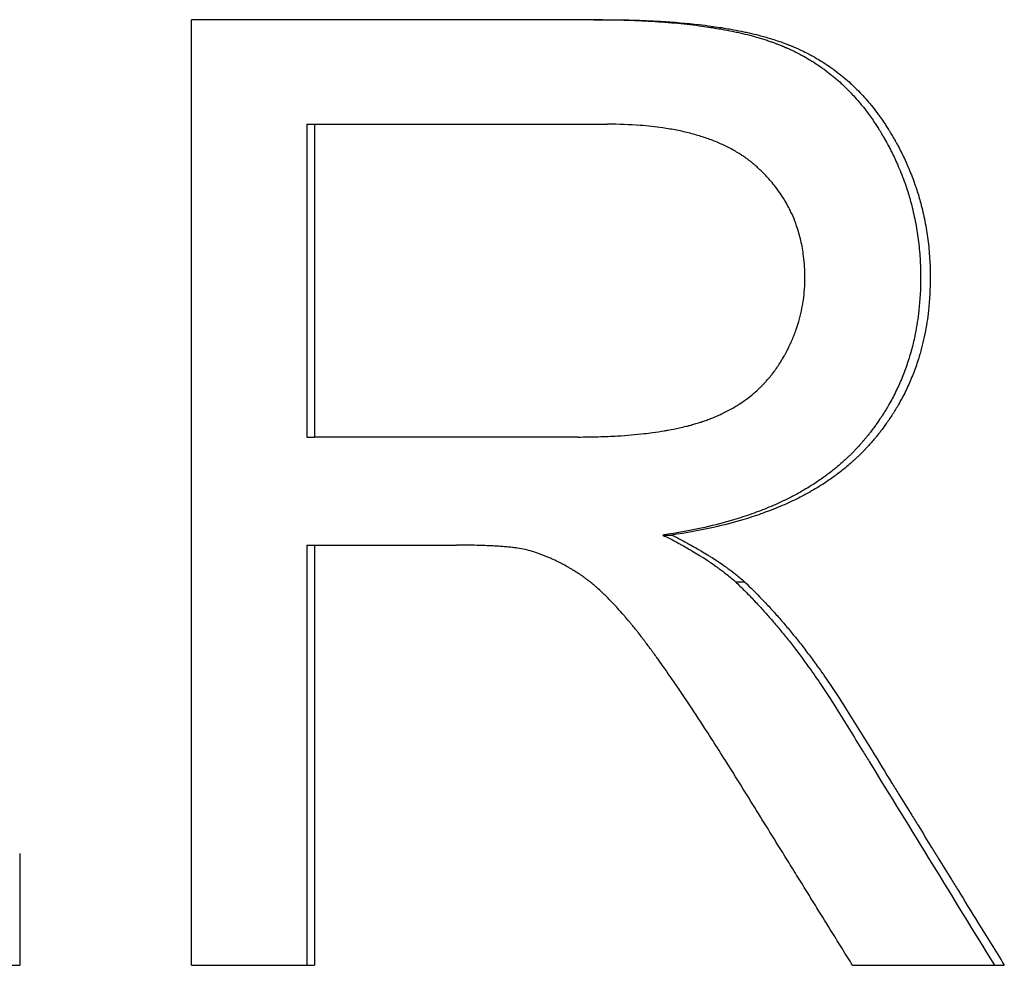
# Model space of a CAD drawing. Extents: x -5.4 to 5.4, y 0 to 11.
# Tile 10 of 11: x 0.539 to 0.788, y 5.904 to 6.144. Entities that reach past the tile are written whole.
import ezdxf

# ---------------------------------------------------------------- set-up
doc = ezdxf.new("R2010")
doc.units = 0
doc.header["$MEASUREMENT"] = 0
doc.layers.get('0').update_dxf_attribs({"linetype": 'CONTINUOUS'})

msp = doc.modelspace()

# ---------------------------------------------------------------- linework, layer by layer
for p, q in [((0.68637, 6.14428), (0.58209, 6.14428)), ((0.58209, 5.90428), (0.58209, 6.14428)), ((0.6114, 6.11775), (0.6114, 6.03836)), ((0.6114, 6.11775), (0.61334, 6.11775)), ((0.61334, 6.11775), (0.61334, 6.03836)), ((0.61334, 6.11775), (0.68762, 6.11775)), ((0.6114, 6.03836), (0.61334, 6.03836)), ((0.68012, 6.03836), (0.61334, 6.03836)), ((0.70162, 6.01349), (0.70385, 6.01349)), ((0.6114, 6.01092), (0.61334, 6.01092)), ((0.61334, 6.01092), (0.61334, 5.90428)), ((0.61334, 6.01092), (0.64936, 6.01092)), ((0.72009, 6.0016), (0.72238, 6.0016)), ((0.53853, 5.93263), (0.53853, 5.90428)), ((0.36112, 5.90428), (0.53853, 5.90428)), ((0.58209, 5.90428), (0.61334, 5.90428)), ((0.74977, 5.90428), (0.78827, 5.90428))]:
    msp.add_line(p, q)
for points, knots in [([(0.68419, 6.14428), (0.68678, 6.14428), (0.6893, 6.14424), (0.69174, 6.14418), (0.69418, 6.14411), (0.69654, 6.14401), (0.69882, 6.14387), (0.69997, 6.14381), (0.70109, 6.14373), (0.70219, 6.14364), (0.7044, 6.14348), (0.70652, 6.14327), (0.70857, 6.14304), (0.7096, 6.14292), (0.7106, 6.14279), (0.71159, 6.14266), (0.71307, 6.14245), (0.7145, 6.14223), (0.7159, 6.14199), (0.71636, 6.14191), (0.71682, 6.14183), (0.71727, 6.14174), (0.71818, 6.14157), (0.71907, 6.1414), (0.71994, 6.14121), (0.72038, 6.14112), (0.72081, 6.14102), (0.72123, 6.14092), (0.72208, 6.14073), (0.72291, 6.14053), (0.72372, 6.14032), (0.72413, 6.14021), (0.72453, 6.1401), (0.72493, 6.13999), (0.72552, 6.13983), (0.7261, 6.13966), (0.72668, 6.13948), (0.72687, 6.13942), (0.72706, 6.13937), (0.72724, 6.13931), (0.72762, 6.13919), (0.72799, 6.13907), (0.72836, 6.13895), (0.72854, 6.13888), (0.72873, 6.13882), (0.72891, 6.13876), (0.72918, 6.13867), (0.72945, 6.13857), (0.72971, 6.13848), (0.72998, 6.13838), (0.73024, 6.13828), (0.7305, 6.13818), (0.73059, 6.13815), (0.73068, 6.13812), (0.73076, 6.13809), (0.73094, 6.13802), (0.73111, 6.13795), (0.73128, 6.13789), (0.73136, 6.13785), (0.73145, 6.13782), (0.73153, 6.13778), (0.7317, 6.13772), (0.73187, 6.13765), (0.73204, 6.13758), (0.73212, 6.13754), (0.73221, 6.13751), (0.73229, 6.13747), (0.73246, 6.1374), (0.73262, 6.13733), (0.73279, 6.13726), (0.73287, 6.13723), (0.73296, 6.13719), (0.73304, 6.13715), (0.73321, 6.13708), (0.73337, 6.13701), (0.73354, 6.13693), (0.73362, 6.1369), (0.7337, 6.13686), (0.73378, 6.13682), (0.73403, 6.13671), (0.73427, 6.1366), (0.73452, 6.13648), (0.73468, 6.1364), (0.73484, 6.13632), (0.735, 6.13625), (0.73549, 6.13601), (0.73597, 6.13577), (0.73644, 6.13551), (0.73676, 6.13535), (0.73707, 6.13518), (0.73739, 6.135), (0.73801, 6.13465), (0.73863, 6.13429), (0.73923, 6.13392), (0.73954, 6.13373), (0.73984, 6.13354), (0.74014, 6.13335), (0.74074, 6.13296), (0.74133, 6.13256), (0.74191, 6.13215), (0.7422, 6.13195), (0.74249, 6.13174), (0.74277, 6.13153), (0.74335, 6.1311), (0.74391, 6.13066), (0.74447, 6.13021), (0.74475, 6.12999), (0.74502, 6.12976), (0.7453, 6.12953), (0.74584, 6.12906), (0.74638, 6.12859), (0.74691, 6.1281), (0.74718, 6.12785), (0.74744, 6.1276), (0.7477, 6.12735), (0.74822, 6.12685), (0.74873, 6.12634), (0.74924, 6.12581), (0.74949, 6.12554), (0.74974, 6.12528), (0.74999, 6.12501), (0.75049, 6.12447), (0.75097, 6.12391), (0.75145, 6.12335), (0.75169, 6.12306), (0.75193, 6.12278), (0.75216, 6.12249), (0.75263, 6.12191), (0.7531, 6.12132), (0.75355, 6.12071), (0.75378, 6.12041), (0.754, 6.1201), (0.75422, 6.11979), (0.75456, 6.11933), (0.75488, 6.11886), (0.75521, 6.11838), (0.75532, 6.11822), (0.75542, 6.11806), (0.75553, 6.1179), (0.75574, 6.11758), (0.75596, 6.11725), (0.75616, 6.11693), (0.75627, 6.11676), (0.75637, 6.1166), (0.75648, 6.11643), (0.75663, 6.11618), (0.75679, 6.11593), (0.75694, 6.11568), (0.75699, 6.1156), (0.75704, 6.11551), (0.75709, 6.11543), (0.75719, 6.11526), (0.7573, 6.11509), (0.7574, 6.11492), (0.75745, 6.11483), (0.7575, 6.11475), (0.75755, 6.11466), (0.75765, 6.11449), (0.75774, 6.11432), (0.75784, 6.11415), (0.75789, 6.11406), (0.75794, 6.11398), (0.75799, 6.11389), (0.75809, 6.11372), (0.75818, 6.11355), (0.75828, 6.11338), (0.75833, 6.11329), (0.75837, 6.1132), (0.75842, 6.11312), (0.75856, 6.11286), (0.75871, 6.1126), (0.75884, 6.11234), (0.75894, 6.11217), (0.75903, 6.11199), (0.75912, 6.11182), (0.7593, 6.11147), (0.75948, 6.11112), (0.75966, 6.11077), (0.75974, 6.1106), (0.75983, 6.11042), (0.75992, 6.11025), (0.76018, 6.10972), (0.76043, 6.10919), (0.76067, 6.10866), (0.76084, 6.10831), (0.761, 6.10795), (0.76115, 6.10759), (0.76147, 6.10688), (0.76177, 6.10616), (0.76206, 6.10544), (0.7622, 6.10508), (0.76234, 6.10472), (0.76248, 6.10436), (0.76276, 6.10363), (0.76302, 6.1029), (0.76327, 6.10216), (0.7634, 6.1018), (0.76352, 6.10143), (0.76364, 6.10106), (0.764, 6.09995), (0.76433, 6.09883), (0.76463, 6.0977), (0.76483, 6.09695), (0.76502, 6.09619), (0.76519, 6.09543), (0.76554, 6.09391), (0.76584, 6.09237), (0.7661, 6.09081), (0.76622, 6.09003), (0.76633, 6.08925), (0.76643, 6.08846), (0.76664, 6.08688), (0.76679, 6.08529), (0.76689, 6.08368), (0.76699, 6.08207), (0.76704, 6.08044), (0.76704, 6.07879)], [0, 0, 0, 0, 0.125, 0.125, 0.125, 0.25, 0.25, 0.25, 0.3125, 0.3125, 0.3125, 0.4375, 0.4375, 0.4375, 0.5, 0.5, 0.5, 0.59375, 0.59375, 0.59375, 0.625, 0.625, 0.625, 0.6875, 0.6875, 0.6875, 0.71875, 0.71875, 0.71875, 0.78125, 0.78125, 0.78125, 0.8125, 0.8125, 0.8125, 0.859375, 0.859375, 0.859375, 0.875, 0.875, 0.875, 0.90625, 0.90625, 0.90625, 0.921875, 0.921875, 0.921875, 0.945312, 0.945312, 0.945312, 0.96875, 0.96875, 0.96875, 0.976562, 0.976562, 0.976562, 0.992188, 0.992188, 0.992188, 1, 1, 1, 1.015625, 1.015625, 1.015625, 1.023438, 1.023438, 1.023438, 1.039062, 1.039062, 1.039062, 1.046875, 1.046875, 1.046875, 1.0625, 1.0625, 1.0625, 1.070312, 1.070312, 1.070312, 1.09375, 1.09375, 1.09375, 1.109375, 1.109375, 1.109375, 1.15625, 1.15625, 1.15625, 1.1875, 1.1875, 1.1875, 1.25, 1.25, 1.25, 1.28125, 1.28125, 1.28125, 1.34375, 1.34375, 1.34375, 1.375, 1.375, 1.375, 1.4375, 1.4375, 1.4375, 1.46875, 1.46875, 1.46875, 1.53125, 1.53125, 1.53125, 1.5625, 1.5625, 1.5625, 1.625, 1.625, 1.625, 1.65625, 1.65625, 1.65625, 1.71875, 1.71875, 1.71875, 1.75, 1.75, 1.75, 1.8125, 1.8125, 1.8125, 1.84375, 1.84375, 1.84375, 1.890625, 1.890625, 1.890625, 1.90625, 1.90625, 1.90625, 1.9375, 1.9375, 1.9375, 1.953125, 1.953125, 1.953125, 1.976562, 1.976562, 1.976562, 1.984375, 1.984375, 1.984375, 2, 2, 2, 2.007812, 2.007812, 2.007812, 2.023438, 2.023438, 2.023438, 2.03125, 2.03125, 2.03125, 2.046875, 2.046875, 2.046875, 2.054688, 2.054688, 2.054688, 2.078125, 2.078125, 2.078125, 2.09375, 2.09375, 2.09375, 2.125, 2.125, 2.125, 2.140625, 2.140625, 2.140625, 2.1875, 2.1875, 2.1875, 2.21875, 2.21875, 2.21875, 2.28125, 2.28125, 2.28125, 2.3125, 2.3125, 2.3125, 2.375, 2.375, 2.375, 2.40625, 2.40625, 2.40625, 2.5, 2.5, 2.5, 2.5625, 2.5625, 2.5625, 2.6875, 2.6875, 2.6875, 2.75, 2.75, 2.75, 2.875, 2.875, 2.875, 3, 3, 3, 3]), ([(0.68637, 6.14428), (0.68897, 6.14428), (0.6915, 6.14424), (0.69394, 6.14418), (0.69639, 6.14411), (0.69876, 6.14401), (0.70105, 6.14387), (0.70449, 6.14367), (0.70775, 6.14339), (0.71083, 6.14304), (0.71186, 6.14292), (0.71287, 6.14279), (0.71386, 6.14266), (0.71534, 6.14245), (0.71678, 6.14223), (0.71818, 6.14199), (0.71864, 6.14191), (0.7191, 6.14183), (0.71956, 6.14174), (0.72047, 6.14157), (0.72136, 6.1414), (0.72223, 6.14121), (0.72267, 6.14112), (0.7231, 6.14102), (0.72353, 6.14092), (0.72438, 6.14073), (0.72521, 6.14053), (0.72603, 6.14032), (0.72705, 6.14005), (0.72803, 6.13977), (0.72899, 6.13948), (0.72956, 6.13931), (0.73013, 6.13913), (0.73068, 6.13895), (0.73086, 6.13888), (0.73105, 6.13882), (0.73123, 6.13876), (0.73177, 6.13857), (0.73231, 6.13838), (0.73283, 6.13818), (0.73292, 6.13815), (0.73301, 6.13812), (0.73309, 6.13809), (0.73352, 6.13792), (0.73395, 6.13775), (0.73437, 6.13758), (0.73445, 6.13754), (0.73454, 6.13751), (0.73462, 6.13747), (0.73487, 6.13737), (0.73512, 6.13726), (0.73537, 6.13715), (0.73554, 6.13708), (0.73571, 6.13701), (0.73587, 6.13693), (0.73595, 6.1369), (0.73604, 6.13686), (0.73612, 6.13682), (0.73637, 6.13671), (0.73661, 6.1366), (0.73686, 6.13648), (0.73702, 6.1364), (0.73718, 6.13632), (0.73734, 6.13625), (0.73783, 6.13601), (0.73831, 6.13577), (0.73879, 6.13551), (0.73911, 6.13535), (0.73942, 6.13518), (0.73973, 6.135), (0.74036, 6.13465), (0.74098, 6.13429), (0.74159, 6.13392), (0.74189, 6.13373), (0.74219, 6.13354), (0.7425, 6.13335), (0.7431, 6.13296), (0.74369, 6.13256), (0.74427, 6.13215), (0.74456, 6.13195), (0.74485, 6.13174), (0.74514, 6.13153), (0.74572, 6.1311), (0.74628, 6.13066), (0.74684, 6.13021), (0.74712, 6.12999), (0.74739, 6.12976), (0.74767, 6.12953), (0.74822, 6.12906), (0.74876, 6.12859), (0.74929, 6.1281), (0.74956, 6.12785), (0.74982, 6.1276), (0.75008, 6.12735), (0.7506, 6.12685), (0.75112, 6.12634), (0.75163, 6.12581), (0.75188, 6.12554), (0.75213, 6.12528), (0.75238, 6.12501), (0.75288, 6.12447), (0.75336, 6.12391), (0.75385, 6.12335), (0.75409, 6.12306), (0.75432, 6.12278), (0.75456, 6.12249), (0.75503, 6.12191), (0.75549, 6.12132), (0.75595, 6.12071), (0.75618, 6.12041), (0.7564, 6.1201), (0.75662, 6.11979), (0.75696, 6.11933), (0.75729, 6.11886), (0.75761, 6.11838), (0.75772, 6.11822), (0.75783, 6.11806), (0.75794, 6.1179), (0.75815, 6.11758), (0.75836, 6.11725), (0.75857, 6.11693), (0.75868, 6.11676), (0.75878, 6.1166), (0.75889, 6.11643), (0.75904, 6.11618), (0.7592, 6.11593), (0.75935, 6.11568), (0.7594, 6.1156), (0.75945, 6.11551), (0.7595, 6.11543), (0.75961, 6.11526), (0.75971, 6.11509), (0.75981, 6.11492), (0.75986, 6.11483), (0.75991, 6.11475), (0.75996, 6.11466), (0.76006, 6.11449), (0.76016, 6.11432), (0.76026, 6.11415), (0.76031, 6.11406), (0.76035, 6.11398), (0.7604, 6.11389), (0.7605, 6.11372), (0.7606, 6.11355), (0.76069, 6.11338), (0.76074, 6.11329), (0.76079, 6.1132), (0.76084, 6.11312), (0.76098, 6.11286), (0.76112, 6.1126), (0.76126, 6.11234), (0.76135, 6.11217), (0.76145, 6.11199), (0.76154, 6.11182), (0.76172, 6.11147), (0.7619, 6.11112), (0.76208, 6.11077), (0.76216, 6.1106), (0.76225, 6.11042), (0.76234, 6.11025), (0.7626, 6.10972), (0.76285, 6.10919), (0.7631, 6.10866), (0.76326, 6.10831), (0.76342, 6.10795), (0.76358, 6.10759), (0.76389, 6.10688), (0.76419, 6.10616), (0.76448, 6.10544), (0.76463, 6.10508), (0.76477, 6.10472), (0.76491, 6.10436), (0.76519, 6.10363), (0.76545, 6.1029), (0.7657, 6.10216), (0.76583, 6.1018), (0.76595, 6.10143), (0.76607, 6.10106), (0.76643, 6.09995), (0.76676, 6.09883), (0.76706, 6.0977), (0.76726, 6.09695), (0.76745, 6.09619), (0.76763, 6.09543), (0.76798, 6.09391), (0.76828, 6.09237), (0.76854, 6.09081), (0.76866, 6.09003), (0.76877, 6.08925), (0.76888, 6.08846), (0.76908, 6.08688), (0.76923, 6.08529), (0.76933, 6.08368), (0.76943, 6.08207), (0.76948, 6.08044), (0.76948, 6.07879)], [0, 0, 0, 0, 0.125, 0.125, 0.125, 0.25, 0.25, 0.25, 0.4375, 0.4375, 0.4375, 0.5, 0.5, 0.5, 0.59375, 0.59375, 0.59375, 0.625, 0.625, 0.625, 0.6875, 0.6875, 0.6875, 0.71875, 0.71875, 0.71875, 0.78125, 0.78125, 0.78125, 0.859375, 0.859375, 0.859375, 0.90625, 0.90625, 0.90625, 0.921875, 0.921875, 0.921875, 0.96875, 0.96875, 0.96875, 0.976562, 0.976562, 0.976562, 1.015625, 1.015625, 1.015625, 1.023438, 1.023438, 1.023438, 1.046875, 1.046875, 1.046875, 1.0625, 1.0625, 1.0625, 1.070312, 1.070312, 1.070312, 1.09375, 1.09375, 1.09375, 1.109375, 1.109375, 1.109375, 1.15625, 1.15625, 1.15625, 1.1875, 1.1875, 1.1875, 1.25, 1.25, 1.25, 1.28125, 1.28125, 1.28125, 1.34375, 1.34375, 1.34375, 1.375, 1.375, 1.375, 1.4375, 1.4375, 1.4375, 1.46875, 1.46875, 1.46875, 1.53125, 1.53125, 1.53125, 1.5625, 1.5625, 1.5625, 1.625, 1.625, 1.625, 1.65625, 1.65625, 1.65625, 1.71875, 1.71875, 1.71875, 1.75, 1.75, 1.75, 1.8125, 1.8125, 1.8125, 1.84375, 1.84375, 1.84375, 1.890625, 1.890625, 1.890625, 1.90625, 1.90625, 1.90625, 1.9375, 1.9375, 1.9375, 1.953125, 1.953125, 1.953125, 1.976562, 1.976562, 1.976562, 1.984375, 1.984375, 1.984375, 2, 2, 2, 2.007812, 2.007812, 2.007812, 2.023438, 2.023438, 2.023438, 2.03125, 2.03125, 2.03125, 2.046875, 2.046875, 2.046875, 2.054688, 2.054688, 2.054688, 2.078125, 2.078125, 2.078125, 2.09375, 2.09375, 2.09375, 2.125, 2.125, 2.125, 2.140625, 2.140625, 2.140625, 2.1875, 2.1875, 2.1875, 2.21875, 2.21875, 2.21875, 2.28125, 2.28125, 2.28125, 2.3125, 2.3125, 2.3125, 2.375, 2.375, 2.375, 2.40625, 2.40625, 2.40625, 2.5, 2.5, 2.5, 2.5625, 2.5625, 2.5625, 2.6875, 2.6875, 2.6875, 2.75, 2.75, 2.75, 2.875, 2.875, 2.875, 3, 3, 3, 3]), ([(0.73769, 6.07879), (0.73769, 6.08068), (0.73758, 6.08252), (0.73735, 6.08429), (0.73719, 6.08563), (0.73696, 6.08693), (0.73667, 6.0882), (0.73637, 6.08947), (0.73602, 6.09071), (0.7356, 6.09192), (0.73546, 6.09232), (0.73532, 6.09272), (0.73517, 6.09312), (0.73486, 6.09391), (0.73453, 6.09469), (0.73416, 6.09545), (0.73398, 6.09583), (0.7338, 6.09621), (0.7336, 6.09658), (0.73321, 6.09733), (0.7328, 6.09807), (0.73235, 6.09879), (0.73213, 6.09915), (0.7319, 6.09951), (0.73166, 6.09986), (0.73131, 6.10039), (0.73094, 6.10092), (0.73055, 6.10143), (0.73017, 6.10195), (0.72977, 6.10245), (0.72935, 6.10295), (0.729, 6.10337), (0.72864, 6.10378), (0.72827, 6.10418), (0.7282, 6.10427), (0.72812, 6.10435), (0.72805, 6.10443), (0.72771, 6.10479), (0.72737, 6.10515), (0.72701, 6.1055), (0.7269, 6.10562), (0.72678, 6.10574), (0.72666, 6.10585), (0.72642, 6.10609), (0.72617, 6.10632), (0.72593, 6.10655), (0.7258, 6.10666), (0.72568, 6.10678), (0.72555, 6.10689), (0.72543, 6.10701), (0.7253, 6.10712), (0.72517, 6.10723), (0.72504, 6.10734), (0.72491, 6.10745), (0.72478, 6.10756), (0.72465, 6.10767), (0.72452, 6.10778), (0.72439, 6.10789), (0.72434, 6.10793), (0.7243, 6.10796), (0.72425, 6.108), (0.72412, 6.10811), (0.72399, 6.10821), (0.72385, 6.10832), (0.72376, 6.10839), (0.72367, 6.10846), (0.72358, 6.10853), (0.72339, 6.10867), (0.72321, 6.10881), (0.72302, 6.10895), (0.72293, 6.10901), (0.72283, 6.10908), (0.72274, 6.10915), (0.72246, 6.10935), (0.72217, 6.10955), (0.72188, 6.10975), (0.72168, 6.10988), (0.72148, 6.11001), (0.72128, 6.11013), (0.72088, 6.11039), (0.72048, 6.11063), (0.72006, 6.11088), (0.71986, 6.111), (0.71965, 6.11112), (0.71943, 6.11123), (0.7188, 6.11159), (0.71815, 6.11192), (0.71748, 6.11225), (0.71703, 6.11246), (0.71657, 6.11267), (0.71611, 6.11288), (0.71518, 6.11328), (0.71422, 6.11366), (0.71323, 6.11402), (0.71274, 6.1142), (0.71223, 6.11437), (0.71172, 6.11453), (0.7107, 6.11486), (0.70964, 6.11517), (0.70855, 6.11545), (0.708, 6.11559), (0.70745, 6.11572), (0.70689, 6.11585), (0.70577, 6.1161), (0.70461, 6.11633), (0.70343, 6.11653), (0.70283, 6.11664), (0.70223, 6.11673), (0.70162, 6.11682), (0.69979, 6.11709), (0.69789, 6.1173), (0.69591, 6.11745), (0.69328, 6.11765), (0.69051, 6.11775), (0.68762, 6.11775)], [0, 0, 0, 0, 0.166667, 0.166667, 0.166667, 0.291667, 0.291667, 0.291667, 0.416667, 0.416667, 0.416667, 0.458333, 0.458333, 0.458333, 0.541667, 0.541667, 0.541667, 0.583333, 0.583333, 0.583333, 0.666667, 0.666667, 0.666667, 0.708333, 0.708333, 0.708333, 0.770833, 0.770833, 0.770833, 0.833333, 0.833333, 0.833333, 0.885417, 0.885417, 0.885417, 0.895833, 0.895833, 0.895833, 0.942708, 0.942708, 0.942708, 0.958333, 0.958333, 0.958333, 0.989583, 0.989583, 0.989583, 1.005208, 1.005208, 1.005208, 1.020833, 1.020833, 1.020833, 1.036458, 1.036458, 1.036458, 1.052083, 1.052083, 1.052083, 1.057292, 1.057292, 1.057292, 1.072917, 1.072917, 1.072917, 1.083333, 1.083333, 1.083333, 1.104167, 1.104167, 1.104167, 1.114583, 1.114583, 1.114583, 1.145833, 1.145833, 1.145833, 1.166667, 1.166667, 1.166667, 1.208333, 1.208333, 1.208333, 1.229167, 1.229167, 1.229167, 1.291667, 1.291667, 1.291667, 1.333333, 1.333333, 1.333333, 1.416667, 1.416667, 1.416667, 1.458333, 1.458333, 1.458333, 1.541667, 1.541667, 1.541667, 1.583333, 1.583333, 1.583333, 1.666667, 1.666667, 1.666667, 1.708333, 1.708333, 1.708333, 1.833333, 1.833333, 1.833333, 2, 2, 2, 2]), ([(0.68012, 6.03836), (0.68189, 6.03836), (0.68361, 6.03839), (0.68529, 6.03843), (0.68696, 6.03848), (0.68859, 6.03855), (0.69016, 6.03864), (0.69253, 6.03878), (0.69478, 6.03898), (0.69693, 6.03922), (0.69764, 6.0393), (0.69835, 6.03939), (0.69904, 6.03948), (0.70008, 6.03962), (0.70108, 6.03978), (0.70207, 6.03994), (0.70239, 6.04), (0.70272, 6.04006), (0.70304, 6.04011), (0.704, 6.04029), (0.70494, 6.04048), (0.70585, 6.04068), (0.70646, 6.04081), (0.70705, 6.04095), (0.70763, 6.0411), (0.70792, 6.04117), (0.70821, 6.04125), (0.7085, 6.04132), (0.70892, 6.04144), (0.70934, 6.04155), (0.70976, 6.04167), (0.71017, 6.04179), (0.71058, 6.04192), (0.71098, 6.04204), (0.71111, 6.04209), (0.71125, 6.04213), (0.71138, 6.04217), (0.71177, 6.0423), (0.71216, 6.04243), (0.71254, 6.04257), (0.71274, 6.04264), (0.71293, 6.04271), (0.71311, 6.04278), (0.7133, 6.04285), (0.71349, 6.04292), (0.71367, 6.04299), (0.71373, 6.04301), (0.71379, 6.04303), (0.71386, 6.04306), (0.71416, 6.04318), (0.71447, 6.0433), (0.71477, 6.04343), (0.71501, 6.04353), (0.71525, 6.04363), (0.71549, 6.04373), (0.71561, 6.04379), (0.71573, 6.04384), (0.71584, 6.04389), (0.7162, 6.04405), (0.71655, 6.04421), (0.71689, 6.04438), (0.71712, 6.04449), (0.71735, 6.0446), (0.71758, 6.04472), (0.71803, 6.04495), (0.71847, 6.04519), (0.71891, 6.04543), (0.71913, 6.04555), (0.71935, 6.04568), (0.71956, 6.0458), (0.72021, 6.04618), (0.72084, 6.04657), (0.72145, 6.04698), (0.72186, 6.04725), (0.72226, 6.04753), (0.72265, 6.04782), (0.72324, 6.04825), (0.72381, 6.04869), (0.72437, 6.04916), (0.72456, 6.04931), (0.72474, 6.04947), (0.72492, 6.04962), (0.72528, 6.04994), (0.72564, 6.05026), (0.72599, 6.05059), (0.72616, 6.05076), (0.72634, 6.05092), (0.72651, 6.05109), (0.72685, 6.05143), (0.72718, 6.05177), (0.72751, 6.05212), (0.72767, 6.0523), (0.72783, 6.05248), (0.72799, 6.05266), (0.72831, 6.05301), (0.72862, 6.05338), (0.72893, 6.05375), (0.72908, 6.05394), (0.72923, 6.05413), (0.72938, 6.05432), (0.7296, 6.0546), (0.72982, 6.05489), (0.73003, 6.05518), (0.7301, 6.05528), (0.73017, 6.05538), (0.73024, 6.05548), (0.73035, 6.05562), (0.73045, 6.05577), (0.73056, 6.05592), (0.73059, 6.05597), (0.73063, 6.05602), (0.73066, 6.05607), (0.73073, 6.05617), (0.7308, 6.05627), (0.73086, 6.05637), (0.7309, 6.05642), (0.73093, 6.05648), (0.73097, 6.05653), (0.73103, 6.05663), (0.7311, 6.05673), (0.73117, 6.05683), (0.73127, 6.05699), (0.73136, 6.05714), (0.73146, 6.0573), (0.73149, 6.05735), (0.73153, 6.0574), (0.73156, 6.05745), (0.73165, 6.05761), (0.73175, 6.05776), (0.73184, 6.05792), (0.73191, 6.05803), (0.73197, 6.05813), (0.73203, 6.05823), (0.73206, 6.05829), (0.73209, 6.05834), (0.73212, 6.05839), (0.73222, 6.05855), (0.73231, 6.05871), (0.7324, 6.05886), (0.73246, 6.05897), (0.73252, 6.05907), (0.73257, 6.05918), (0.73269, 6.05939), (0.73281, 6.0596), (0.73292, 6.05981), (0.73298, 6.05992), (0.73303, 6.06003), (0.73309, 6.06013), (0.73326, 6.06045), (0.73342, 6.06077), (0.73358, 6.06109), (0.73368, 6.0613), (0.73379, 6.06152), (0.73389, 6.06173), (0.73409, 6.06216), (0.73428, 6.06259), (0.73447, 6.06303), (0.73456, 6.06324), (0.73466, 6.06346), (0.73474, 6.06368), (0.73492, 6.06412), (0.73509, 6.06455), (0.73526, 6.06499), (0.73534, 6.06521), (0.73542, 6.06543), (0.73549, 6.06565), (0.73572, 6.06632), (0.73594, 6.06698), (0.73613, 6.06766), (0.73626, 6.0681), (0.73638, 6.06855), (0.7365, 6.069), (0.73672, 6.06991), (0.73692, 6.07082), (0.73708, 6.07174), (0.73716, 6.0722), (0.73723, 6.07266), (0.7373, 6.07313), (0.73743, 6.07405), (0.73752, 6.07499), (0.73759, 6.07593), (0.73765, 6.07688), (0.73769, 6.07783), (0.73769, 6.07879)], [0, 0, 0, 0, 0.125, 0.125, 0.125, 0.25, 0.25, 0.25, 0.4375, 0.4375, 0.4375, 0.5, 0.5, 0.5, 0.59375, 0.59375, 0.59375, 0.625, 0.625, 0.625, 0.71875, 0.71875, 0.71875, 0.78125, 0.78125, 0.78125, 0.8125, 0.8125, 0.8125, 0.859375, 0.859375, 0.859375, 0.90625, 0.90625, 0.90625, 0.921875, 0.921875, 0.921875, 0.96875, 0.96875, 0.96875, 0.992188, 0.992188, 0.992188, 1.015625, 1.015625, 1.015625, 1.023438, 1.023438, 1.023438, 1.0625, 1.0625, 1.0625, 1.09375, 1.09375, 1.09375, 1.109375, 1.109375, 1.109375, 1.15625, 1.15625, 1.15625, 1.1875, 1.1875, 1.1875, 1.25, 1.25, 1.25, 1.28125, 1.28125, 1.28125, 1.375, 1.375, 1.375, 1.4375, 1.4375, 1.4375, 1.53125, 1.53125, 1.53125, 1.5625, 1.5625, 1.5625, 1.625, 1.625, 1.625, 1.65625, 1.65625, 1.65625, 1.71875, 1.71875, 1.71875, 1.75, 1.75, 1.75, 1.8125, 1.8125, 1.8125, 1.84375, 1.84375, 1.84375, 1.890625, 1.890625, 1.890625, 1.90625, 1.90625, 1.90625, 1.929688, 1.929688, 1.929688, 1.9375, 1.9375, 1.9375, 1.953125, 1.953125, 1.953125, 1.960938, 1.960938, 1.960938, 1.976562, 1.976562, 1.976562, 2, 2, 2, 2.007812, 2.007812, 2.007812, 2.03125, 2.03125, 2.03125, 2.046875, 2.046875, 2.046875, 2.054688, 2.054688, 2.054688, 2.078125, 2.078125, 2.078125, 2.09375, 2.09375, 2.09375, 2.125, 2.125, 2.125, 2.140625, 2.140625, 2.140625, 2.1875, 2.1875, 2.1875, 2.21875, 2.21875, 2.21875, 2.28125, 2.28125, 2.28125, 2.3125, 2.3125, 2.3125, 2.375, 2.375, 2.375, 2.40625, 2.40625, 2.40625, 2.5, 2.5, 2.5, 2.5625, 2.5625, 2.5625, 2.6875, 2.6875, 2.6875, 2.75, 2.75, 2.75, 2.875, 2.875, 2.875, 3, 3, 3, 3]), ([(0.76704, 6.07879), (0.76704, 6.07595), (0.76689, 6.07318), (0.76659, 6.07048), (0.76637, 6.06846), (0.76606, 6.06648), (0.76568, 6.06454), (0.76555, 6.0639), (0.76541, 6.06326), (0.76526, 6.06262), (0.76496, 6.06135), (0.76463, 6.0601), (0.76426, 6.05886), (0.76407, 6.05825), (0.76388, 6.05763), (0.76367, 6.05703), (0.76327, 6.05581), (0.76282, 6.05461), (0.76234, 6.05344), (0.7621, 6.05285), (0.76185, 6.05226), (0.76159, 6.05168), (0.76107, 6.05052), (0.76052, 6.04938), (0.75992, 6.04826), (0.75963, 6.0477), (0.75932, 6.04715), (0.75901, 6.04659), (0.75853, 6.04577), (0.75804, 6.04495), (0.75752, 6.04415), (0.75735, 6.04388), (0.75718, 6.04361), (0.757, 6.04334), (0.75665, 6.04281), (0.75629, 6.04228), (0.75592, 6.04176), (0.75573, 6.0415), (0.75555, 6.04124), (0.75536, 6.04098), (0.75507, 6.04059), (0.75478, 6.04021), (0.75448, 6.03982), (0.75439, 6.03969), (0.75429, 6.03957), (0.75419, 6.03944), (0.75399, 6.03918), (0.75379, 6.03893), (0.75358, 6.03868), (0.75348, 6.03855), (0.75338, 6.03843), (0.75328, 6.0383), (0.75312, 6.03811), (0.75296, 6.03793), (0.75281, 6.03774), (0.75265, 6.03755), (0.75249, 6.03737), (0.75233, 6.03718), (0.75228, 6.03712), (0.75222, 6.03706), (0.75217, 6.037), (0.75206, 6.03687), (0.75196, 6.03675), (0.75185, 6.03663), (0.75179, 6.03657), (0.75174, 6.0365), (0.75168, 6.03644), (0.75158, 6.03632), (0.75147, 6.0362), (0.75136, 6.03608), (0.7513, 6.03602), (0.75125, 6.03595), (0.75119, 6.03589), (0.75108, 6.03577), (0.75097, 6.03565), (0.75086, 6.03553), (0.7508, 6.03547), (0.75074, 6.03541), (0.75069, 6.03535), (0.75058, 6.03523), (0.75046, 6.03511), (0.75035, 6.03499), (0.75029, 6.03493), (0.75023, 6.03487), (0.75018, 6.03481), (0.75006, 6.03469), (0.74995, 6.03457), (0.74983, 6.03445), (0.74977, 6.0344), (0.74972, 6.03434), (0.74966, 6.03428), (0.74954, 6.03416), (0.74943, 6.03404), (0.74931, 6.03393), (0.74925, 6.03387), (0.74919, 6.03381), (0.74913, 6.03375), (0.74895, 6.03358), (0.74878, 6.0334), (0.7486, 6.03323), (0.74848, 6.03312), (0.74835, 6.033), (0.74823, 6.03289), (0.74799, 6.03266), (0.74775, 6.03243), (0.7475, 6.03221), (0.74737, 6.0321), (0.74725, 6.03199), (0.74712, 6.03188), (0.74675, 6.03154), (0.74637, 6.03121), (0.74598, 6.03089), (0.74572, 6.03067), (0.74546, 6.03045), (0.7452, 6.03024), (0.74468, 6.02982), (0.74414, 6.0294), (0.7436, 6.02898), (0.74332, 6.02878), (0.74305, 6.02857), (0.74277, 6.02837), (0.74194, 6.02777), (0.74108, 6.02718), (0.7402, 6.0266), (0.73962, 6.02622), (0.73902, 6.02585), (0.73842, 6.02548), (0.73721, 6.02474), (0.73595, 6.02404), (0.73466, 6.02336), (0.73402, 6.02302), (0.73336, 6.02269), (0.7327, 6.02237), (0.73136, 6.02172), (0.72999, 6.0211), (0.72858, 6.02052), (0.72787, 6.02022), (0.72716, 6.01994), (0.72643, 6.01966), (0.72498, 6.0191), (0.72349, 6.01857), (0.72195, 6.01807), (0.72119, 6.01782), (0.72041, 6.01758), (0.71962, 6.01734), (0.71726, 6.01664), (0.71481, 6.016), (0.71227, 6.01542), (0.70888, 6.01466), (0.70533, 6.01401), (0.70162, 6.01349)], [0, 0, 0, 0, 0.166667, 0.166667, 0.166667, 0.291667, 0.291667, 0.291667, 0.333333, 0.333333, 0.333333, 0.416667, 0.416667, 0.416667, 0.458333, 0.458333, 0.458333, 0.541667, 0.541667, 0.541667, 0.583333, 0.583333, 0.583333, 0.666667, 0.666667, 0.666667, 0.708333, 0.708333, 0.708333, 0.770833, 0.770833, 0.770833, 0.791667, 0.791667, 0.791667, 0.833333, 0.833333, 0.833333, 0.854167, 0.854167, 0.854167, 0.885417, 0.885417, 0.885417, 0.895833, 0.895833, 0.895833, 0.916667, 0.916667, 0.916667, 0.927083, 0.927083, 0.927083, 0.942708, 0.942708, 0.942708, 0.958333, 0.958333, 0.958333, 0.963542, 0.963542, 0.963542, 0.973958, 0.973958, 0.973958, 0.979167, 0.979167, 0.979167, 0.989583, 0.989583, 0.989583, 0.994792, 0.994792, 0.994792, 1.005208, 1.005208, 1.005208, 1.010417, 1.010417, 1.010417, 1.020833, 1.020833, 1.020833, 1.026042, 1.026042, 1.026042, 1.036458, 1.036458, 1.036458, 1.041667, 1.041667, 1.041667, 1.052083, 1.052083, 1.052083, 1.057292, 1.057292, 1.057292, 1.072917, 1.072917, 1.072917, 1.083333, 1.083333, 1.083333, 1.104167, 1.104167, 1.104167, 1.114583, 1.114583, 1.114583, 1.145833, 1.145833, 1.145833, 1.166667, 1.166667, 1.166667, 1.208333, 1.208333, 1.208333, 1.229167, 1.229167, 1.229167, 1.291667, 1.291667, 1.291667, 1.333333, 1.333333, 1.333333, 1.416667, 1.416667, 1.416667, 1.458333, 1.458333, 1.458333, 1.541667, 1.541667, 1.541667, 1.583333, 1.583333, 1.583333, 1.666667, 1.666667, 1.666667, 1.708333, 1.708333, 1.708333, 1.833333, 1.833333, 1.833333, 2, 2, 2, 2]), ([(0.76948, 6.07879), (0.76948, 6.07595), (0.76933, 6.07318), (0.76903, 6.07048), (0.76881, 6.06846), (0.7685, 6.06648), (0.76811, 6.06454), (0.76772, 6.06261), (0.76725, 6.06071), (0.76669, 6.05886), (0.76651, 6.05825), (0.76631, 6.05763), (0.76611, 6.05703), (0.7657, 6.05581), (0.76525, 6.05461), (0.76477, 6.05344), (0.76453, 6.05285), (0.76428, 6.05226), (0.76402, 6.05168), (0.7635, 6.05052), (0.76294, 6.04938), (0.76234, 6.04826), (0.76205, 6.0477), (0.76174, 6.04715), (0.76142, 6.04659), (0.76095, 6.04577), (0.76045, 6.04495), (0.75994, 6.04415), (0.75942, 6.04334), (0.75888, 6.04255), (0.75833, 6.04176), (0.75786, 6.04111), (0.75738, 6.04046), (0.75689, 6.03982), (0.75679, 6.03969), (0.75669, 6.03957), (0.75659, 6.03944), (0.75629, 6.03906), (0.75598, 6.03868), (0.75567, 6.0383), (0.75552, 6.03811), (0.75536, 6.03793), (0.7552, 6.03774), (0.75489, 6.03737), (0.75457, 6.037), (0.75424, 6.03663), (0.75419, 6.03657), (0.75413, 6.0365), (0.75408, 6.03644), (0.75381, 6.03614), (0.75353, 6.03583), (0.75325, 6.03553), (0.75319, 6.03547), (0.75314, 6.03541), (0.75308, 6.03535), (0.75291, 6.03517), (0.75274, 6.03499), (0.75257, 6.03481), (0.75245, 6.03469), (0.75234, 6.03457), (0.75222, 6.03445), (0.75216, 6.0344), (0.7521, 6.03434), (0.75205, 6.03428), (0.75193, 6.03416), (0.75181, 6.03404), (0.75169, 6.03393), (0.75164, 6.03387), (0.75158, 6.03381), (0.75152, 6.03375), (0.75134, 6.03358), (0.75116, 6.0334), (0.75098, 6.03323), (0.75086, 6.03312), (0.75074, 6.033), (0.75062, 6.03289), (0.75037, 6.03266), (0.75013, 6.03243), (0.74988, 6.03221), (0.74975, 6.0321), (0.74963, 6.03199), (0.7495, 6.03188), (0.74913, 6.03154), (0.74875, 6.03121), (0.74836, 6.03089), (0.7481, 6.03067), (0.74784, 6.03045), (0.74758, 6.03024), (0.74705, 6.02982), (0.74651, 6.0294), (0.74596, 6.02898), (0.74569, 6.02878), (0.74541, 6.02857), (0.74514, 6.02837), (0.7443, 6.02777), (0.74344, 6.02718), (0.74256, 6.0266), (0.74197, 6.02622), (0.74138, 6.02585), (0.74077, 6.02548), (0.73955, 6.02474), (0.7383, 6.02404), (0.737, 6.02336), (0.73636, 6.02302), (0.7357, 6.02269), (0.73503, 6.02237), (0.73369, 6.02172), (0.73232, 6.0211), (0.7309, 6.02052), (0.73019, 6.02022), (0.72947, 6.01994), (0.72875, 6.01966), (0.72729, 6.0191), (0.72579, 6.01857), (0.72425, 6.01807), (0.72348, 6.01782), (0.72271, 6.01758), (0.72192, 6.01734), (0.71955, 6.01664), (0.71709, 6.016), (0.71454, 6.01542), (0.71114, 6.01466), (0.70758, 6.01401), (0.70385, 6.01349)], [0, 0, 0, 0, 0.166667, 0.166667, 0.166667, 0.291667, 0.291667, 0.291667, 0.416667, 0.416667, 0.416667, 0.458333, 0.458333, 0.458333, 0.541667, 0.541667, 0.541667, 0.583333, 0.583333, 0.583333, 0.666667, 0.666667, 0.666667, 0.708333, 0.708333, 0.708333, 0.770833, 0.770833, 0.770833, 0.833333, 0.833333, 0.833333, 0.885417, 0.885417, 0.885417, 0.895833, 0.895833, 0.895833, 0.927083, 0.927083, 0.927083, 0.942708, 0.942708, 0.942708, 0.973958, 0.973958, 0.973958, 0.979167, 0.979167, 0.979167, 1.005208, 1.005208, 1.005208, 1.010417, 1.010417, 1.010417, 1.026042, 1.026042, 1.026042, 1.036458, 1.036458, 1.036458, 1.041667, 1.041667, 1.041667, 1.052083, 1.052083, 1.052083, 1.057292, 1.057292, 1.057292, 1.072917, 1.072917, 1.072917, 1.083333, 1.083333, 1.083333, 1.104167, 1.104167, 1.104167, 1.114583, 1.114583, 1.114583, 1.145833, 1.145833, 1.145833, 1.166667, 1.166667, 1.166667, 1.208333, 1.208333, 1.208333, 1.229167, 1.229167, 1.229167, 1.291667, 1.291667, 1.291667, 1.333333, 1.333333, 1.333333, 1.416667, 1.416667, 1.416667, 1.458333, 1.458333, 1.458333, 1.541667, 1.541667, 1.541667, 1.583333, 1.583333, 1.583333, 1.666667, 1.666667, 1.666667, 1.708333, 1.708333, 1.708333, 1.833333, 1.833333, 1.833333, 2, 2, 2, 2]), ([(0.70162, 6.01349), (0.70229, 6.01315), (0.70295, 6.01282), (0.70359, 6.01248), (0.70424, 6.01215), (0.70487, 6.01181), (0.70549, 6.01148), (0.7058, 6.01131), (0.7061, 6.01115), (0.70641, 6.01098), (0.70701, 6.01065), (0.7076, 6.01031), (0.70818, 6.00998), (0.70847, 6.00981), (0.70876, 6.00965), (0.70904, 6.00948), (0.70961, 6.00915), (0.71016, 6.00882), (0.7107, 6.00849), (0.71097, 6.00832), (0.71124, 6.00816), (0.7115, 6.00799), (0.71203, 6.00766), (0.71254, 6.00733), (0.71304, 6.007), (0.71329, 6.00684), (0.71353, 6.00667), (0.71378, 6.00651), (0.71426, 6.00618), (0.71474, 6.00585), (0.7152, 6.00552), (0.71543, 6.00535), (0.71566, 6.00519), (0.71588, 6.00503), (0.71655, 6.00453), (0.71719, 6.00404), (0.7178, 6.00355), (0.71862, 6.0029), (0.71938, 6.00225), (0.72009, 6.0016)], [0, 0, 0, 0, 0.083333, 0.083333, 0.083333, 0.166667, 0.166667, 0.166667, 0.208333, 0.208333, 0.208333, 0.291667, 0.291667, 0.291667, 0.333333, 0.333333, 0.333333, 0.416667, 0.416667, 0.416667, 0.458333, 0.458333, 0.458333, 0.541667, 0.541667, 0.541667, 0.583333, 0.583333, 0.583333, 0.666667, 0.666667, 0.666667, 0.708333, 0.708333, 0.708333, 0.833333, 0.833333, 0.833333, 1, 1, 1, 1]), ([(0.70385, 6.01349), (0.7052, 6.01282), (0.70649, 6.01215), (0.70774, 6.01148), (0.70805, 6.01131), (0.70835, 6.01115), (0.70866, 6.01098), (0.70926, 6.01065), (0.70986, 6.01031), (0.71044, 6.00998), (0.71073, 6.00981), (0.71102, 6.00965), (0.7113, 6.00948), (0.71187, 6.00915), (0.71242, 6.00882), (0.71296, 6.00849), (0.71323, 6.00832), (0.7135, 6.00816), (0.71377, 6.00799), (0.71429, 6.00766), (0.71481, 6.00733), (0.71531, 6.007), (0.71556, 6.00684), (0.71581, 6.00667), (0.71605, 6.00651), (0.71654, 6.00618), (0.71701, 6.00585), (0.71748, 6.00552), (0.71771, 6.00535), (0.71794, 6.00519), (0.71816, 6.00503), (0.71883, 6.00453), (0.71948, 6.00404), (0.72009, 6.00355), (0.72091, 6.0029), (0.72167, 6.00225), (0.72238, 6.0016)], [0, 0, 0, 0, 0.166667, 0.166667, 0.166667, 0.208333, 0.208333, 0.208333, 0.291667, 0.291667, 0.291667, 0.333333, 0.333333, 0.333333, 0.416667, 0.416667, 0.416667, 0.458333, 0.458333, 0.458333, 0.541667, 0.541667, 0.541667, 0.583333, 0.583333, 0.583333, 0.666667, 0.666667, 0.666667, 0.708333, 0.708333, 0.708333, 0.833333, 0.833333, 0.833333, 1, 1, 1, 1]), ([(0.66672, 6.00983), (0.66612, 6.00995), (0.66546, 6.01006), (0.66474, 6.01016), (0.66457, 6.01019), (0.66438, 6.01021), (0.66419, 6.01024), (0.66382, 6.01029), (0.66343, 6.01033), (0.66302, 6.01037), (0.66282, 6.0104), (0.66262, 6.01042), (0.66241, 6.01044), (0.66198, 6.01048), (0.66155, 6.01052), (0.6611, 6.01055), (0.66087, 6.01057), (0.66064, 6.01059), (0.66041, 6.0106), (0.65994, 6.01064), (0.65946, 6.01067), (0.65896, 6.01069), (0.65871, 6.01071), (0.65846, 6.01072), (0.65821, 6.01073), (0.65769, 6.01076), (0.65717, 6.01078), (0.65662, 6.0108), (0.65635, 6.01081), (0.65607, 6.01082), (0.6558, 6.01083), (0.65496, 6.01086), (0.65408, 6.01088), (0.65318, 6.01089), (0.65197, 6.01091), (0.6507, 6.01092), (0.64936, 6.01092)], [0, 0, 0, 0, 0.166667, 0.166667, 0.166667, 0.208333, 0.208333, 0.208333, 0.291667, 0.291667, 0.291667, 0.333333, 0.333333, 0.333333, 0.416667, 0.416667, 0.416667, 0.458333, 0.458333, 0.458333, 0.541667, 0.541667, 0.541667, 0.583333, 0.583333, 0.583333, 0.666667, 0.666667, 0.666667, 0.708333, 0.708333, 0.708333, 0.833333, 0.833333, 0.833333, 1, 1, 1, 1]), ([(0.71882, 5.95422), (0.71769, 5.95602), (0.71659, 5.95776), (0.71551, 5.95946), (0.71443, 5.96115), (0.71338, 5.96279), (0.71235, 5.96438), (0.71081, 5.96676), (0.70932, 5.96902), (0.70789, 5.97116), (0.70742, 5.97188), (0.70695, 5.97258), (0.70648, 5.97326), (0.70579, 5.9743), (0.7051, 5.9753), (0.70444, 5.97627), (0.70421, 5.9766), (0.70399, 5.97692), (0.70377, 5.97723), (0.70311, 5.97819), (0.70247, 5.97911), (0.70184, 5.98), (0.70142, 5.9806), (0.701, 5.98118), (0.7006, 5.98175), (0.70039, 5.98203), (0.70019, 5.98231), (0.69999, 5.98259), (0.69969, 5.98301), (0.69939, 5.98342), (0.69909, 5.98382), (0.6988, 5.98422), (0.69851, 5.98462), (0.69822, 5.985), (0.69813, 5.98513), (0.69803, 5.98526), (0.69794, 5.98539), (0.69765, 5.98577), (0.69737, 5.98614), (0.69709, 5.98651), (0.69695, 5.9867), (0.69682, 5.98688), (0.69668, 5.98706), (0.69654, 5.98724), (0.6964, 5.98741), (0.69627, 5.98759), (0.69622, 5.98765), (0.69618, 5.98771), (0.69613, 5.98777), (0.69591, 5.98806), (0.69568, 5.98835), (0.69546, 5.98864), (0.69528, 5.98887), (0.6951, 5.9891), (0.69492, 5.98932), (0.69483, 5.98943), (0.69474, 5.98954), (0.69465, 5.98966), (0.69438, 5.98999), (0.69412, 5.99032), (0.69385, 5.99064), (0.69368, 5.99086), (0.6935, 5.99107), (0.69333, 5.99129), (0.69298, 5.99171), (0.69263, 5.99212), (0.69228, 5.99253), (0.69211, 5.99273), (0.69194, 5.99293), (0.69176, 5.99313), (0.69125, 5.99373), (0.69074, 5.9943), (0.69023, 5.99486), (0.6899, 5.99523), (0.68956, 5.99559), (0.68923, 5.99594), (0.68857, 5.99665), (0.68791, 5.99732), (0.68727, 5.99796), (0.68695, 5.99827), (0.68663, 5.99858), (0.68631, 5.99888), (0.68583, 5.99933), (0.68536, 5.99976), (0.68489, 6.00017), (0.68474, 6.00031), (0.68458, 6.00045), (0.68443, 6.00058), (0.68412, 6.00084), (0.68381, 6.0011), (0.68351, 6.00135), (0.68336, 6.00147), (0.6832, 6.00159), (0.68305, 6.00171), (0.68283, 6.00189), (0.6826, 6.00206), (0.68238, 6.00223), (0.6823, 6.00229), (0.68223, 6.00234), (0.68215, 6.0024), (0.68204, 6.00248), (0.68193, 6.00256), (0.68182, 6.00264), (0.68178, 6.00267), (0.68175, 6.0027), (0.68171, 6.00272), (0.68164, 6.00278), (0.68156, 6.00283), (0.68149, 6.00288), (0.68145, 6.00291), (0.68142, 6.00293), (0.68138, 6.00296), (0.68131, 6.00301), (0.68123, 6.00306), (0.68116, 6.00311), (0.68105, 6.00319), (0.68094, 6.00326), (0.68083, 6.00333), (0.6808, 6.00336), (0.68076, 6.00338), (0.68072, 6.00341), (0.68062, 6.00348), (0.68051, 6.00355), (0.6804, 6.00362), (0.68032, 6.00367), (0.68025, 6.00372), (0.68018, 6.00376), (0.68014, 6.00379), (0.68011, 6.00381), (0.68007, 6.00384), (0.67996, 6.00391), (0.67985, 6.00398), (0.67974, 6.00405), (0.67967, 6.00409), (0.6796, 6.00414), (0.67953, 6.00418), (0.67938, 6.00427), (0.67923, 6.00437), (0.67909, 6.00446), (0.67902, 6.0045), (0.67894, 6.00454), (0.67887, 6.00459), (0.67865, 6.00472), (0.67843, 6.00485), (0.67821, 6.00498), (0.67807, 6.00507), (0.67792, 6.00515), (0.67778, 6.00524), (0.67734, 6.00549), (0.6769, 6.00574), (0.67646, 6.00597), (0.67617, 6.00613), (0.67588, 6.00628), (0.67558, 6.00643), (0.675, 6.00673), (0.67441, 6.00702), (0.67382, 6.00729), (0.67353, 6.00742), (0.67323, 6.00756), (0.67294, 6.00768), (0.67205, 6.00807), (0.67117, 6.00842), (0.67028, 6.00874), (0.6691, 6.00916), (0.66791, 6.00952), (0.66672, 6.00983)], [0, 0, 0, 0, 0.125, 0.125, 0.125, 0.25, 0.25, 0.25, 0.4375, 0.4375, 0.4375, 0.5, 0.5, 0.5, 0.59375, 0.59375, 0.59375, 0.625, 0.625, 0.625, 0.71875, 0.71875, 0.71875, 0.78125, 0.78125, 0.78125, 0.8125, 0.8125, 0.8125, 0.859375, 0.859375, 0.859375, 0.90625, 0.90625, 0.90625, 0.921875, 0.921875, 0.921875, 0.96875, 0.96875, 0.96875, 0.992188, 0.992188, 0.992188, 1.015625, 1.015625, 1.015625, 1.023438, 1.023438, 1.023438, 1.0625, 1.0625, 1.0625, 1.09375, 1.09375, 1.09375, 1.109375, 1.109375, 1.109375, 1.15625, 1.15625, 1.15625, 1.1875, 1.1875, 1.1875, 1.25, 1.25, 1.25, 1.28125, 1.28125, 1.28125, 1.375, 1.375, 1.375, 1.4375, 1.4375, 1.4375, 1.5625, 1.5625, 1.5625, 1.625, 1.625, 1.625, 1.71875, 1.71875, 1.71875, 1.75, 1.75, 1.75, 1.8125, 1.8125, 1.8125, 1.84375, 1.84375, 1.84375, 1.890625, 1.890625, 1.890625, 1.90625, 1.90625, 1.90625, 1.929688, 1.929688, 1.929688, 1.9375, 1.9375, 1.9375, 1.953125, 1.953125, 1.953125, 1.960938, 1.960938, 1.960938, 1.976562, 1.976562, 1.976562, 2, 2, 2, 2.007812, 2.007812, 2.007812, 2.03125, 2.03125, 2.03125, 2.046875, 2.046875, 2.046875, 2.054688, 2.054688, 2.054688, 2.078125, 2.078125, 2.078125, 2.09375, 2.09375, 2.09375, 2.125, 2.125, 2.125, 2.140625, 2.140625, 2.140625, 2.1875, 2.1875, 2.1875, 2.21875, 2.21875, 2.21875, 2.3125, 2.3125, 2.3125, 2.375, 2.375, 2.375, 2.5, 2.5, 2.5, 2.5625, 2.5625, 2.5625, 2.75, 2.75, 2.75, 3, 3, 3, 3]), ([(0.72009, 6.0016), (0.72084, 6.00088), (0.72159, 6.00016), (0.72233, 5.99942), (0.72307, 5.99868), (0.72381, 5.99792), (0.72455, 5.99715), (0.72491, 5.99676), (0.72528, 5.99638), (0.72565, 5.99598), (0.72638, 5.9952), (0.72711, 5.9944), (0.72784, 5.99358), (0.7282, 5.99317), (0.72856, 5.99276), (0.72892, 5.99235), (0.72964, 5.99152), (0.73036, 5.99067), (0.73108, 5.98981), (0.73144, 5.98938), (0.73179, 5.98895), (0.73215, 5.98851), (0.73286, 5.98764), (0.73357, 5.98675), (0.73428, 5.98585), (0.73463, 5.98539), (0.73498, 5.98494), (0.73534, 5.98448), (0.73604, 5.98356), (0.73674, 5.98263), (0.73743, 5.98168), (0.73778, 5.9812), (0.73813, 5.98072), (0.73847, 5.98024), (0.73951, 5.9788), (0.74054, 5.97732), (0.74157, 5.97581), (0.74293, 5.97379), (0.74428, 5.97172), (0.74562, 5.96958)], [0, 0, 0, 0, 0.083333, 0.083333, 0.083333, 0.166667, 0.166667, 0.166667, 0.208333, 0.208333, 0.208333, 0.291667, 0.291667, 0.291667, 0.333333, 0.333333, 0.333333, 0.416667, 0.416667, 0.416667, 0.458333, 0.458333, 0.458333, 0.541667, 0.541667, 0.541667, 0.583333, 0.583333, 0.583333, 0.666667, 0.666667, 0.666667, 0.708333, 0.708333, 0.708333, 0.833333, 0.833333, 0.833333, 1, 1, 1, 1]), ([(0.72238, 6.0016), (0.72389, 6.00017), (0.72538, 5.99869), (0.72685, 5.99715), (0.72722, 5.99676), (0.72759, 5.99638), (0.72796, 5.99598), (0.72869, 5.9952), (0.72943, 5.9944), (0.73015, 5.99358), (0.73052, 5.99317), (0.73088, 5.99276), (0.73124, 5.99235), (0.73197, 5.99152), (0.73269, 5.99067), (0.73341, 5.98981), (0.73377, 5.98938), (0.73413, 5.98895), (0.73448, 5.98851), (0.7352, 5.98764), (0.73591, 5.98675), (0.73662, 5.98585), (0.73697, 5.98539), (0.73732, 5.98494), (0.73768, 5.98448), (0.73838, 5.98356), (0.73908, 5.98263), (0.73978, 5.98168), (0.74013, 5.9812), (0.74048, 5.98072), (0.74083, 5.98024), (0.74187, 5.9788), (0.7429, 5.97732), (0.74393, 5.97581), (0.7453, 5.97379), (0.74665, 5.97172), (0.748, 5.96958)], [0, 0, 0, 0, 0.166667, 0.166667, 0.166667, 0.208333, 0.208333, 0.208333, 0.291667, 0.291667, 0.291667, 0.333333, 0.333333, 0.333333, 0.416667, 0.416667, 0.416667, 0.458333, 0.458333, 0.458333, 0.541667, 0.541667, 0.541667, 0.583333, 0.583333, 0.583333, 0.666667, 0.666667, 0.666667, 0.708333, 0.708333, 0.708333, 0.833333, 0.833333, 0.833333, 1, 1, 1, 1]), ([(0.74562, 5.96958), (0.74786, 5.96596), (0.75009, 5.96233), (0.75232, 5.9587), (0.75288, 5.95779), (0.75344, 5.95689), (0.754, 5.95598), (0.7646, 5.93875), (0.77519, 5.92151), (0.78576, 5.90428)], [0, 0, 0, 0, 0.0327612, 0.0327612, 0.0327612, 0.0409515, 0.0409515, 0.0409515, 0.1965672, 0.1965672, 0.1965672, 0.1965672]), ([(0.748, 5.96958), (0.74912, 5.96777), (0.75024, 5.96596), (0.75136, 5.96414), (0.75248, 5.96233), (0.7536, 5.96051), (0.75472, 5.9587), (0.7564, 5.95598), (0.75808, 5.95326), (0.75976, 5.95054), (0.76032, 5.94963), (0.76088, 5.94872), (0.76144, 5.94782), (0.76255, 5.946), (0.76367, 5.94419), (0.76479, 5.94237), (0.76535, 5.94147), (0.76591, 5.94056), (0.76647, 5.93965), (0.76759, 5.93784), (0.76871, 5.93602), (0.76983, 5.93421), (0.77039, 5.9333), (0.77095, 5.9324), (0.7715, 5.93149), (0.77262, 5.92967), (0.77374, 5.92786), (0.77486, 5.92605), (0.77542, 5.92514), (0.77598, 5.92423), (0.77654, 5.92333), (0.77821, 5.9206), (0.77989, 5.91788), (0.78157, 5.91516), (0.7838, 5.91153), (0.78603, 5.90791), (0.78827, 5.90428)], [0, 0, 0, 0, 0.0163806, 0.0163806, 0.0163806, 0.0327612, 0.0327612, 0.0327612, 0.0573321, 0.0573321, 0.0573321, 0.0655224, 0.0655224, 0.0655224, 0.081903, 0.081903, 0.081903, 0.0900933, 0.0900933, 0.0900933, 0.1064739, 0.1064739, 0.1064739, 0.1146642, 0.1146642, 0.1146642, 0.1310448, 0.1310448, 0.1310448, 0.1392351, 0.1392351, 0.1392351, 0.163806, 0.163806, 0.163806, 0.1965672, 0.1965672, 0.1965672, 0.1965672]), ([(0.74977, 5.90428), (0.74892, 5.90567), (0.74806, 5.90705), (0.7472, 5.90844), (0.74634, 5.90983), (0.74548, 5.91121), (0.74462, 5.9126), (0.74333, 5.91468), (0.74204, 5.91676), (0.74075, 5.91884), (0.74032, 5.91954), (0.73989, 5.92023), (0.73947, 5.92092), (0.73861, 5.92231), (0.73775, 5.9237), (0.73689, 5.92509), (0.73646, 5.92578), (0.73603, 5.92647), (0.7356, 5.92717), (0.73474, 5.92855), (0.73388, 5.92994), (0.73302, 5.93133), (0.73259, 5.93202), (0.73216, 5.93272), (0.73173, 5.93341), (0.73087, 5.9348), (0.73001, 5.93618), (0.72915, 5.93757), (0.72872, 5.93826), (0.72829, 5.93896), (0.72786, 5.93965), (0.72657, 5.94173), (0.72528, 5.94381), (0.72399, 5.94589), (0.72227, 5.94867), (0.72054, 5.95144), (0.71882, 5.95422)], [0, 0, 0, 0, 0.0125349, 0.0125349, 0.0125349, 0.0250698, 0.0250698, 0.0250698, 0.0438722, 0.0438722, 0.0438722, 0.0501396, 0.0501396, 0.0501396, 0.0626745, 0.0626745, 0.0626745, 0.068942, 0.068942, 0.068942, 0.0814769, 0.0814769, 0.0814769, 0.0877443, 0.0877443, 0.0877443, 0.1002792, 0.1002792, 0.1002792, 0.1065467, 0.1065467, 0.1065467, 0.125349, 0.125349, 0.125349, 0.1504188, 0.1504188, 0.1504188, 0.1504188])]:
    msp.add_open_spline(points, degree=3, knots=knots)
msp.add_open_spline([(0.6114, 6.01092), (0.6114, 5.97538), (0.6114, 5.93983), (0.6114, 5.90428)], degree=3)

doc.saveas('drawing.dxf')
